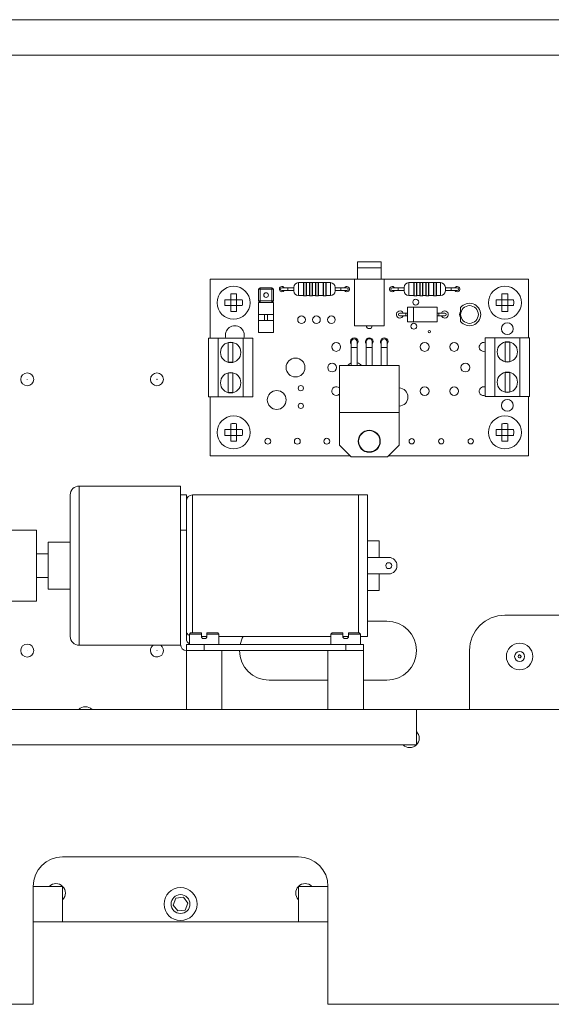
# Model space of a CAD drawing. Header units: millimetres. Extents: x 0 to 210, y 0 to 297.
# Tile 4 of 6: x 99 to 117, y 163 to 197. Entities that reach past the tile are written whole.
import ezdxf

# ---------------------------------------------------------------- set-up
doc = ezdxf.new("R2010")
doc.units = ezdxf.units.MM
doc.linetypes.add('CENTERX2', pattern=[20.32, 12.7, -2.54, 2.54, -2.54])

msp = doc.modelspace()

# ---------------------------------------------------------------- linework, layer by layer
at = {"color": 7, "linetype": 'Continuous', "lineweight": 15}
for p, q in [((85.305, 196.768), (141.305, 196.768)), ((85.305, 195.568), (141.305, 195.568)), ((110.305, 188.551), (110.305, 188.351)), ((110.305, 188.551), (111.105, 188.551)), ((111.105, 188.351), (111.105, 188.551)), ((110.305, 188.351), (111.105, 188.351)), ((110.305, 188.349), (110.305, 187.969)), ((110.305, 188.349), (111.105, 188.349)), ((111.105, 187.969), (111.105, 188.349)), ((110.205, 187.968), (105.305, 187.968)), ((105.305, 187.968), (105.305, 185.965)), ((108.48, 187.848), (108.305, 187.848)), ((108.48, 187.408), (108.48, 187.848)), ((108.57, 187.858), (108.49, 187.858)), ((108.68, 187.848), (108.58, 187.848)), ((108.58, 187.848), (108.58, 187.408)), ((108.68, 187.408), (108.68, 187.848)), ((108.77, 187.858), (108.69, 187.858)), ((108.88, 187.848), (108.78, 187.848)), ((108.78, 187.848), (108.78, 187.408)), ((108.88, 187.408), (108.88, 187.848)), ((108.97, 187.858), (108.89, 187.858)), ((109.145, 187.848), (108.98, 187.848)), ((108.98, 187.848), (108.98, 187.408)), ((109.145, 187.408), (109.145, 187.848)), ((109.235, 187.858), (109.155, 187.858)), ((109.385, 187.848), (109.245, 187.848)), ((109.245, 187.848), (109.245, 187.408)), ((110.205, 187.969), (110.205, 186.389)), ((111.205, 187.969), (110.205, 187.969)), ((111.205, 186.389), (111.205, 187.969)), ((116.105, 187.968), (111.205, 187.968)), ((112.22, 187.848), (112.045, 187.848)), ((112.22, 187.408), (112.22, 187.848)), ((112.31, 187.858), (112.23, 187.858)), ((112.42, 187.848), (112.32, 187.848)), ((112.32, 187.848), (112.32, 187.408)), ((112.42, 187.408), (112.42, 187.848)), ((112.51, 187.858), (112.43, 187.858)), ((112.62, 187.848), (112.52, 187.848)), ((112.52, 187.848), (112.52, 187.408)), ((112.62, 187.408), (112.62, 187.848)), ((112.71, 187.858), (112.63, 187.858)), ((112.885, 187.848), (112.72, 187.848)), ((112.72, 187.848), (112.72, 187.408)), ((112.885, 187.408), (112.885, 187.848)), ((112.975, 187.858), (112.895, 187.858)), ((113.125, 187.848), (112.985, 187.848)), ((112.985, 187.848), (112.985, 187.408)), ((116.105, 185.982), (116.105, 187.968)), ((106.954, 187.628), (107.004, 187.678)), ((107.004, 187.628), (106.954, 187.628)), ((106.954, 187.226), (106.954, 187.628)), ((107.004, 187.628), (107.004, 187.678)), ((107.004, 187.678), (107.406, 187.678)), ((107.406, 187.628), (107.004, 187.628)), ((107.004, 187.628), (107.004, 187.226)), ((107.406, 187.678), (107.406, 187.628)), ((107.406, 187.678), (107.456, 187.628)), ((107.406, 187.226), (107.406, 187.628)), ((107.456, 187.628), (107.406, 187.628)), ((107.456, 187.628), (107.456, 187.226)), ((107.945, 187.678), (107.745, 187.678)), ((107.745, 187.578), (107.945, 187.578)), ((108.145, 187.678), (107.945, 187.678)), ((107.945, 187.578), (108.145, 187.578)), ((108.145, 187.688), (108.145, 187.568)), ((108.305, 187.408), (108.48, 187.408)), ((108.49, 187.398), (108.57, 187.398)), ((108.58, 187.408), (108.68, 187.408)), ((108.69, 187.398), (108.77, 187.398)), ((108.78, 187.408), (108.88, 187.408)), ((108.89, 187.398), (108.97, 187.398)), ((108.98, 187.408), (109.145, 187.408)), ((109.155, 187.398), (109.235, 187.398)), ((109.245, 187.408), (109.385, 187.408)), ((109.545, 187.688), (109.545, 187.568)), ((109.745, 187.678), (109.545, 187.678)), ((109.545, 187.578), (109.745, 187.578)), ((109.945, 187.678), (109.745, 187.678)), ((109.745, 187.578), (109.945, 187.578)), ((111.685, 187.678), (111.485, 187.678)), ((111.485, 187.578), (111.685, 187.578)), ((111.885, 187.678), (111.685, 187.678)), ((111.685, 187.578), (111.885, 187.578)), ((111.885, 187.688), (111.885, 187.568)), ((112.045, 187.408), (112.22, 187.408)), ((112.23, 187.398), (112.31, 187.398)), ((112.32, 187.408), (112.42, 187.408)), ((112.43, 187.398), (112.51, 187.398)), ((112.52, 187.408), (112.62, 187.408)), ((112.63, 187.398), (112.71, 187.398)), ((112.72, 187.408), (112.885, 187.408)), ((112.895, 187.398), (112.975, 187.398)), ((112.985, 187.408), (113.125, 187.408)), ((113.285, 187.688), (113.285, 187.568)), ((113.485, 187.678), (113.285, 187.678)), ((113.285, 187.578), (113.485, 187.578)), ((113.685, 187.678), (113.485, 187.678)), ((113.485, 187.578), (113.685, 187.578)), ((106.005, 187.068), (106.005, 187.268)), ((106.205, 187.268), (106.005, 187.268)), ((106.005, 187.068), (106.005, 186.873)), ((106.205, 187.068), (106.005, 187.068)), ((106.205, 187.268), (106.4, 187.268)), ((106.205, 187.068), (106.205, 187.268)), ((106.205, 187.068), (106.205, 186.873)), ((106.205, 187.068), (106.4, 187.068)), ((107.004, 187.226), (106.954, 187.226)), ((107.004, 187.176), (106.954, 187.226)), ((107.456, 187.17), (106.954, 187.17)), ((106.954, 187.17), (106.954, 186.765)), ((107.004, 187.226), (107.406, 187.226)), ((107.004, 187.176), (107.004, 187.226)), ((107.406, 187.176), (107.004, 187.176)), ((107.406, 187.226), (107.406, 187.176)), ((107.456, 187.226), (107.406, 187.176)), ((107.456, 187.226), (107.406, 187.226)), ((107.456, 187.17), (107.456, 186.765)), ((115.205, 187.068), (115.205, 187.268)), ((115.405, 187.268), (115.205, 187.268)), ((115.205, 187.068), (115.205, 186.873)), ((115.405, 187.068), (115.205, 187.068)), ((115.405, 187.268), (115.6, 187.268)), ((115.405, 187.068), (115.405, 187.268)), ((115.405, 187.068), (115.405, 186.873)), ((115.405, 187.068), (115.6, 187.068)), ((107.456, 186.765), (106.954, 186.765)), ((106.954, 186.765), (106.954, 186.565)), ((107.155, 186.765), (107.155, 186.565)), ((107.255, 186.565), (107.255, 186.765)), ((107.456, 186.765), (107.456, 186.565)), ((111.943, 186.818), (111.743, 186.818)), ((111.743, 186.718), (111.943, 186.718)), ((112.005, 186.818), (111.943, 186.818)), ((111.943, 186.718), (112.005, 186.718)), ((112.22, 187.018), (112.005, 187.018)), ((112.005, 186.519), (112.005, 187.018)), ((113.005, 187.018), (112.19, 187.018)), ((113.005, 186.518), (113.005, 187.018)), ((113.067, 186.818), (113.005, 186.818)), ((113.005, 186.718), (113.067, 186.718)), ((113.267, 186.818), (113.067, 186.818)), ((113.067, 186.718), (113.267, 186.718)), ((113.804, 187.001), (113.804, 186.768)), ((113.804, 186.768), (113.804, 186.534)), ((107.456, 186.565), (106.954, 186.565)), ((106.954, 186.565), (106.954, 186.16)), ((107.456, 186.565), (107.456, 186.16)), ((110.205, 186.389), (111.205, 186.389)), ((112.005, 186.519), (112.22, 186.519)), ((112.19, 186.518), (113.005, 186.518)), ((107.456, 186.16), (106.954, 186.16)), ((105.25, 183.971), (105.25, 185.965)), ((105.25, 185.965), (105.581, 185.965)), ((105.581, 185.965), (105.581, 183.971)), ((106.429, 185.965), (105.581, 185.965)), ((105.919, 185.817), (105.919, 185.149)), ((106.075, 185.821), (105.935, 185.821)), ((106.075, 185.149), (106.075, 185.821)), ((106.429, 183.971), (106.429, 185.965)), ((106.429, 185.965), (106.76, 185.965)), ((106.76, 185.965), (106.76, 183.971)), ((110.095, 185.838), (110.095, 185.648)), ((110.295, 185.648), (110.295, 185.838)), ((110.605, 185.848), (110.605, 185.648)), ((110.805, 185.648), (110.805, 185.848)), ((111.113, 185.838), (111.113, 185.648)), ((111.313, 185.648), (111.313, 185.838)), ((114.633, 183.988), (114.633, 185.982)), ((114.633, 185.982), (114.964, 185.982)), ((114.964, 185.982), (114.964, 183.988)), ((115.812, 185.982), (114.964, 185.982)), ((115.318, 185.834), (115.318, 185.162)), ((115.474, 185.834), (115.318, 185.834)), ((115.474, 185.166), (115.474, 185.834)), ((115.812, 183.988), (115.812, 185.982)), ((115.812, 185.982), (116.143, 185.982)), ((116.143, 185.982), (116.143, 183.988)), ((110.095, 185.648), (110.095, 185.038)), ((110.295, 185.038), (110.295, 185.648)), ((110.605, 185.648), (110.605, 185.038)), ((110.805, 185.038), (110.805, 185.648)), ((111.113, 185.648), (111.113, 185.038)), ((111.313, 185.038), (111.313, 185.648)), ((114.585, 185.518), (114.633, 185.526)), ((105.919, 185.149), (106.075, 185.149)), ((111.72, 185.038), (109.69, 185.038)), ((109.69, 185.038), (109.69, 183.438)), ((111.72, 183.438), (111.72, 185.038)), ((115.318, 185.162), (115.458, 185.162)), ((105.919, 184.787), (105.919, 184.119)), ((106.075, 184.791), (105.935, 184.791)), ((106.075, 184.119), (106.075, 184.791)), ((115.318, 184.804), (115.318, 184.132)), ((115.474, 184.804), (115.318, 184.804)), ((115.474, 184.136), (115.474, 184.804)), ((105.919, 184.119), (106.075, 184.119)), ((115.318, 184.132), (115.458, 184.132)), ((105.581, 183.971), (105.25, 183.971)), ((105.305, 183.971), (105.305, 181.968)), ((105.581, 183.971), (106.429, 183.971)), ((106.76, 183.971), (106.429, 183.971)), ((114.585, 184.018), (114.633, 184.026)), ((114.964, 183.988), (114.633, 183.988)), ((114.964, 183.988), (115.812, 183.988)), ((116.143, 183.988), (115.812, 183.988)), ((116.105, 181.968), (116.105, 183.988)), ((109.69, 183.438), (111.72, 183.438)), ((109.69, 183.438), (109.69, 182.338)), ((111.72, 182.338), (111.72, 183.438)), ((106.005, 182.668), (106.005, 182.868)), ((106.205, 182.868), (106.005, 182.868)), ((106.205, 182.868), (106.4, 182.868)), ((106.205, 182.668), (106.205, 182.868)), ((115.205, 182.668), (115.205, 182.868)), ((115.405, 182.868), (115.205, 182.868)), ((115.405, 182.868), (115.6, 182.868)), ((115.405, 182.668), (115.405, 182.868)), ((106.005, 182.668), (106.005, 182.473)), ((106.205, 182.668), (106.005, 182.668)), ((106.205, 182.668), (106.205, 182.473)), ((106.205, 182.668), (106.4, 182.668)), ((115.205, 182.668), (115.205, 182.473)), ((115.405, 182.668), (115.205, 182.668)), ((115.405, 182.668), (115.405, 182.473)), ((115.405, 182.668), (115.6, 182.668)), ((109.69, 182.338), (110.09, 181.938)), ((111.32, 181.938), (111.72, 182.338)), ((105.305, 181.968), (110.06, 181.968)), ((110.09, 181.938), (111.32, 181.938)), ((111.35, 181.968), (116.105, 181.968)), ((104.305, 180.948), (100.865, 180.948)), ((104.305, 178.248), (104.305, 180.948)), ((100.565, 178.248), (100.565, 180.648)), ((104.505, 180.648), (104.305, 180.648)), ((104.505, 180.648), (104.505, 179.448)), ((110.345, 180.648), (104.705, 180.648)), ((110.645, 180.648), (110.345, 180.648)), ((110.345, 178.248), (110.345, 180.648)), ((110.645, 178.248), (110.645, 180.648)), ((99.419, 179.448), (98.386, 179.448)), ((99.419, 177.048), (99.419, 179.448)), ((104.505, 179.448), (104.305, 179.448)), ((104.505, 179.448), (104.505, 175.768)), ((100.565, 179.048), (99.819, 179.048)), ((99.819, 178.248), (99.819, 179.048)), ((111.045, 179.088), (110.645, 179.088)), ((111.045, 179.088), (111.045, 178.528)), ((99.819, 178.648), (99.419, 178.648)), ((111.365, 178.528), (110.645, 178.528)), ((99.819, 177.448), (99.819, 178.248)), ((100.565, 175.848), (100.565, 178.248)), ((104.305, 177.011), (104.305, 178.248)), ((110.345, 175.968), (110.345, 178.248)), ((110.645, 175.848), (110.645, 178.248)), ((99.419, 177.848), (99.819, 177.848)), ((111.365, 177.968), (110.645, 177.968)), ((111.045, 177.968), (111.045, 177.408)), ((99.819, 177.448), (100.565, 177.448)), ((110.645, 177.408), (111.045, 177.408)), ((98.219, 177.048), (99.419, 177.048)), ((104.305, 177.011), (104.305, 175.568)), ((110.645, 176.368), (111.305, 176.368)), ((125.505, 176.568), (115.305, 176.568)), ((104.645, 175.968), (104.605, 175.928)), ((104.605, 175.928), (104.605, 175.568)), ((104.605, 175.928), (105.012, 175.928)), ((104.645, 175.968), (105.012, 175.968)), ((105.012, 175.928), (105.012, 175.968)), ((105.012, 175.818), (105.012, 175.928)), ((105.012, 175.848), (105.198, 175.848)), ((105.052, 175.778), (105.012, 175.818)), ((105.158, 175.778), (105.052, 175.778)), ((105.198, 175.818), (105.158, 175.778)), ((105.198, 175.968), (105.565, 175.968)), ((105.198, 175.968), (105.198, 175.928)), ((105.198, 175.928), (105.198, 175.818)), ((105.198, 175.928), (105.605, 175.928)), ((105.605, 175.928), (105.565, 175.968)), ((105.605, 175.568), (105.605, 175.928)), ((105.605, 175.848), (109.405, 175.848)), ((109.445, 175.968), (109.405, 175.928)), ((109.405, 175.928), (109.405, 175.568)), ((109.405, 175.928), (109.812, 175.928)), ((109.445, 175.968), (109.812, 175.968)), ((109.812, 175.928), (109.812, 175.968)), ((109.812, 175.818), (109.812, 175.928)), ((109.812, 175.848), (109.998, 175.848)), ((109.852, 175.778), (109.812, 175.818)), ((109.958, 175.778), (109.852, 175.778)), ((109.998, 175.818), (109.958, 175.778)), ((109.998, 175.968), (109.998, 175.928)), ((109.998, 175.968), (110.365, 175.968)), ((109.998, 175.928), (109.998, 175.818)), ((109.998, 175.928), (110.405, 175.928)), ((110.405, 175.928), (110.365, 175.968)), ((110.405, 175.568), (110.405, 175.928)), ((110.405, 175.848), (110.645, 175.848)), ((100.865, 175.548), (104.305, 175.548)), ((104.505, 175.568), (104.505, 175.368)), ((104.505, 175.568), (105.105, 175.568)), ((104.505, 175.368), (104.505, 173.368)), ((105.105, 175.368), (104.505, 175.368)), ((105.105, 175.568), (105.105, 175.368)), ((105.105, 175.568), (109.905, 175.568)), ((105.105, 175.368), (109.905, 175.368)), ((105.705, 173.368), (105.705, 175.368)), ((109.305, 175.368), (109.305, 173.368)), ((109.905, 175.568), (109.905, 175.368)), ((109.905, 175.568), (110.505, 175.568)), ((110.505, 175.368), (109.905, 175.368)), ((110.505, 175.568), (110.505, 175.368)), ((110.505, 173.368), (110.505, 175.368)), ((114.105, 175.368), (114.105, 173.368)), ((115.805, 175.618), (115.805, 175.618)), ((115.805, 174.718), (115.805, 174.718)), ((109.305, 174.368), (107.305, 174.368)), ((111.305, 174.368), (110.505, 174.368)), ((96.305, 173.368), (112.305, 173.368)), ((112.305, 172.621), (112.305, 173.368)), ((112.305, 173.368), (128.305, 173.368)), ((112.305, 173.368), (112.305, 172.168)), ((96.305, 172.168), (112.305, 172.168)), ((96.757, 172.168), (111.852, 172.168)), ((108.305, 168.368), (100.305, 168.368)), ((99.305, 167.368), (100.305, 167.368)), ((99.852, 167.368), (99.305, 167.368)), ((99.305, 167.368), (99.305, 163.368)), ((100.305, 167.368), (100.305, 166.168)), ((108.305, 167.368), (108.305, 166.168)), ((108.305, 167.368), (109.305, 167.368)), ((109.305, 167.368), (108.757, 167.368)), ((109.305, 163.368), (109.305, 167.368)), ((104.402, 167.003), (104.15, 166.97)), ((104.557, 166.801), (104.402, 167.003)), ((100.305, 166.168), (100.305, 166.916)), ((104.15, 166.97), (104.053, 166.735)), ((104.053, 166.735), (104.208, 166.534)), ((104.459, 166.567), (104.557, 166.801)), ((108.305, 166.916), (108.305, 166.168)), ((104.208, 166.534), (104.459, 166.567)), ((99.305, 166.168), (100.305, 166.168)), ((108.305, 166.168), (100.305, 166.168)), ((108.305, 166.168), (109.305, 166.168)), ((99.305, 163.368), (84.745, 163.368)), ((144.305, 163.368), (109.305, 163.368))]:
    msp.add_line(p, q, dxfattribs=at)
at = {"color": 8, "linetype": 'Continuous', "lineweight": 15}
for p, q in [((108.305, 187.848), (108.305, 187.408)), ((108.49, 187.858), (108.49, 187.398)), ((108.57, 187.398), (108.57, 187.858)), ((108.69, 187.858), (108.69, 187.398)), ((108.77, 187.398), (108.77, 187.858)), ((108.89, 187.858), (108.89, 187.398)), ((108.97, 187.398), (108.97, 187.858)), ((109.155, 187.858), (109.155, 187.398)), ((109.235, 187.398), (109.235, 187.858)), ((109.385, 187.848), (109.385, 187.408)), ((112.045, 187.848), (112.045, 187.408)), ((112.23, 187.858), (112.23, 187.398)), ((112.31, 187.398), (112.31, 187.858)), ((112.43, 187.858), (112.43, 187.398)), ((112.51, 187.398), (112.51, 187.858)), ((112.63, 187.858), (112.63, 187.398)), ((112.71, 187.398), (112.71, 187.858)), ((112.895, 187.858), (112.895, 187.398)), ((112.975, 187.398), (112.975, 187.858)), ((113.125, 187.848), (113.125, 187.408)), ((107.945, 187.678), (107.945, 187.578)), ((109.745, 187.678), (109.745, 187.578)), ((111.685, 187.678), (111.685, 187.578)), ((113.485, 187.678), (113.485, 187.578)), ((111.943, 186.718), (111.943, 186.818)), ((112.205, 186.519), (112.205, 187.018)), ((113.067, 186.718), (113.067, 186.818)), ((110.295, 185.648), (110.095, 185.648)), ((110.605, 185.648), (110.805, 185.648)), ((111.113, 185.648), (111.313, 185.648)), ((100.865, 180.948), (100.865, 178.248)), ((104.705, 180.648), (104.705, 178.248)), ((100.865, 178.248), (100.865, 175.548)), ((104.705, 178.248), (104.705, 175.968))]:
    msp.add_line(p, q, dxfattribs=at)
at = {"color": 7, "linetype": 'CENTERX2'}
msp.add_line((115.804, 175.168), (115.804, 175.168), dxfattribs=at)
at = {"color": 7, "linetype": 'Continuous', "lineweight": 15, "flags": 128}
for points in [[(109.585, 184.018), (109.642, 184.03), (109.69, 184.061)], [(106.325, 175.568), (106.395, 175.784), (106.428, 175.848)]]:
    msp.add_lwpolyline(points, dxfattribs=at)
at = {"color": 7, "linetype": 'Continuous', "lineweight": 15}
for centre, radius in [((106.105, 187.168), 0.56), ((115.305, 187.168), 0.56), ((107.205, 187.427), 0.08), ((112.281, 187.189), 0.1), ((114.104, 186.768), 0.3), ((108.407, 186.59), 0.13), ((108.915, 186.59), 0.13), ((109.423, 186.59), 0.13), ((112.216, 186.369), 0.1), ((115.388, 186.285), 0.2), ((112.738, 186.189), 0.04), ((106.005, 185.483), 0.345), ((109.585, 185.668), 0.15), ((112.585, 185.668), 0.15), ((113.585, 185.668), 0.15), ((115.388, 185.5), 0.345), ((108.205, 184.969), 0.32), ((109.445, 184.968), 0.15), ((113.965, 184.968), 0.15), ((99.105, 184.568), 0.22), ((103.505, 184.568), 0.22), ((106.005, 184.453), 0.345), ((115.388, 184.47), 0.345), ((99.105, 184.568), 0.002), ((103.505, 184.568), 0.002), ((107.566, 183.868), 0.32), ((108.385, 184.268), 0.09), ((112.585, 184.168), 0.15), ((113.585, 184.168), 0.15), ((108.385, 183.668), 0.09), ((115.388, 183.685), 0.2), ((106.105, 182.768), 0.56), ((115.305, 182.768), 0.56), ((110.705, 182.468), 0.375), ((110.705, 182.468), 0.36), ((107.265, 182.468), 0.1), ((108.265, 182.468), 0.1), ((109.265, 182.468), 0.1), ((112.145, 182.468), 0.09), ((113.145, 182.468), 0.09), ((114.145, 182.468), 0.09), ((111.365, 178.248), 0.1), ((99.105, 175.368), 0.22), ((99.105, 175.368), 0.002), ((103.505, 175.368), 0.002), ((115.805, 175.168), 0.45), ((115.805, 175.168), 0.17), ((115.805, 175.168), 0.05), ((104.305, 166.768), 0.56), ((104.305, 166.768), 0.32)]:
    msp.add_circle(centre, radius, dxfattribs=at)
for centre, radius, start, end in [((107.745, 187.628), 0.09, 33.749, 270), ((108.305, 187.688), 0.16, 90, 180), ((108.49, 187.848), 0.01, 90, 180), ((108.57, 187.848), 0.01, 0, 90), ((108.69, 187.848), 0.01, 90, 180), ((108.77, 187.848), 0.01, 0, 90), ((108.89, 187.848), 0.01, 90, 180), ((108.97, 187.848), 0.01, 0, 90), ((109.155, 187.848), 0.01, 90, 180), ((109.235, 187.848), 0.01, 0, 90), ((109.385, 187.688), 0.16, 0, 90), ((109.945, 187.628), 0.09, 270, 146.251), ((111.485, 187.628), 0.09, 33.749, 270), ((112.045, 187.688), 0.16, 90, 180), ((112.23, 187.848), 0.01, 90, 180), ((112.31, 187.848), 0.01, 0, 90), ((112.43, 187.848), 0.01, 90, 180), ((112.51, 187.848), 0.01, 0, 90), ((112.63, 187.848), 0.01, 90, 180), ((112.71, 187.848), 0.01, 0, 90), ((112.895, 187.848), 0.01, 90, 180), ((112.975, 187.848), 0.01, 0, 90), ((113.125, 187.688), 0.16, 0, 90), ((113.685, 187.628), 0.09, 270, 146.251), ((107.745, 187.628), 0.05, 90, 270), ((107.745, 187.628), 0.09, 270, 326.251), ((108.305, 187.568), 0.16, 180, 270), ((108.49, 187.408), 0.01, 180, 270), ((108.57, 187.408), 0.01, 270, 0), ((108.69, 187.408), 0.01, 180, 270), ((108.77, 187.408), 0.01, 270, 0), ((108.89, 187.408), 0.01, 180, 270), ((108.97, 187.408), 0.01, 270, 0), ((109.155, 187.408), 0.01, 180, 270), ((109.235, 187.408), 0.01, 270, 0), ((109.385, 187.568), 0.16, 270, 0), ((109.945, 187.628), 0.09, 213.749, 270), ((109.945, 187.628), 0.05, 270, 90), ((111.485, 187.628), 0.05, 90, 270), ((111.485, 187.628), 0.09, 270, 326.251), ((112.045, 187.568), 0.16, 180, 270), ((112.23, 187.408), 0.01, 180, 270), ((112.31, 187.408), 0.01, 270, 0), ((112.43, 187.408), 0.01, 180, 270), ((112.51, 187.408), 0.01, 270, 0), ((112.63, 187.408), 0.01, 180, 270), ((112.71, 187.408), 0.01, 270, 0), ((112.895, 187.408), 0.01, 180, 270), ((112.975, 187.408), 0.01, 270, 0), ((113.125, 187.568), 0.16, 270, 0), ((113.685, 187.628), 0.09, 213.749, 270), ((113.685, 187.628), 0.05, 270, 90), ((114.104, 186.768), 0.38, 217.8636, 142.1364), ((111.743, 186.768), 0.12, 24.6243, 270), ((111.743, 186.768), 0.05, 90, 270), ((111.743, 186.768), 0.12, 270, 335.3757), ((113.267, 186.768), 0.12, 270, 155.3757), ((113.267, 186.768), 0.12, 204.6243, 270), ((113.267, 186.768), 0.05, 270, 90), ((113.85, 186.768), 0.09, 120.7379, 239.2621), ((113.85, 186.768), 0.05, 156.9261, 203.0739), ((106.145, 186.068), 0.32, 341.1979, 198.8021), ((110.705, 186.389), 0.1, 180, 270), ((110.705, 186.389), 0.1, 270, 0), ((110.197, 185.848), 0.13, 318.9247, 218.3149), ((110.195, 185.838), 0.1, 0, 180), ((110.705, 185.848), 0.13, 320.2849, 219.7151), ((110.705, 185.848), 0.1, 0, 180), ((111.213, 185.848), 0.13, 320.2849, 219.7151), ((111.213, 185.838), 0.1, 0, 180), ((114.585, 185.668), 0.15, 71.279, 270), ((110.205, 184.834), 0.31, 110.7986, 138.853), ((110.205, 184.834), 0.31, 41.147, 73.1374), ((109.585, 184.168), 0.15, 45.4981, 270), ((111.705, 183.968), 0.31, 272.7594, 87.2406), ((114.585, 184.168), 0.15, 71.279, 270), ((100.865, 180.648), 0.3, 90, 180), ((104.705, 180.448), 0.2, 90, 180), ((111.365, 178.248), 0.28, 270, 90), ((111.305, 175.368), 1, 270, 90), ((115.305, 175.368), 1.2, 90, 179.9717), ((104.705, 176.048), 0.2, 180, 240), ((100.865, 175.848), 0.3, 180, 270), ((104.705, 175.768), 0.2, 180, 240), ((103.505, 175.368), 0.22, 125.0968, 180), ((103.505, 175.368), 0.22, 180, 54.9032), ((104.505, 175.568), 0.2, 180, 270), ((107.305, 175.368), 1, 180, 270), ((115.804, 175.168), 0.05, 0.0283, 90), ((115.804, 175.168), 0.05, 0.0283, 90), ((115.804, 175.168), 0.05, 270, 0.0283), ((115.804, 175.168), 0.05, 270, 0.0283), ((115.805, 175.168), 0.05, 270, 90), ((101.079, 173.142), 0.32, 45, 135), ((112.079, 172.395), 0.32, 225, 45), ((100.305, 167.368), 1, 90, 180), ((108.305, 167.368), 1, 0, 90), ((100.079, 167.142), 0.32, 315, 135), ((108.531, 167.142), 0.32, 45, 225)]:
    msp.add_arc(centre, radius, start, end, dxfattribs=at)
for points, knots in [([(106.205, 187.464), (106.157, 187.465), (106.09, 187.467), (106.024, 187.464), (106.005, 187.464)], [0, 0, 0, 0, 0.720111, 1, 1, 1, 1]), ([(106.005, 187.464), (106.005, 187.418), (106.005, 187.353), (106.005, 187.288), (106.005, 187.268)], [0, 0, 0, 0, 0.703786, 1, 1, 1, 1]), ([(106.205, 187.464), (106.205, 187.418), (106.205, 187.353), (106.205, 187.288), (106.205, 187.268)], [0, 0, 0, 0, 0.703786, 1, 1, 1, 1]), ([(115.405, 187.464), (115.357, 187.465), (115.29, 187.467), (115.224, 187.464), (115.205, 187.464)], [0, 0, 0, 0, 0.720111, 1, 1, 1, 1]), ([(115.205, 187.464), (115.205, 187.418), (115.205, 187.353), (115.205, 187.288), (115.205, 187.268)], [0, 0, 0, 0, 0.703786, 1, 1, 1, 1]), ([(115.405, 187.464), (115.405, 187.418), (115.405, 187.353), (115.405, 187.288), (115.405, 187.268)], [0, 0, 0, 0, 0.703786, 1, 1, 1, 1]), ([(105.81, 187.268), (105.808, 187.22), (105.806, 187.154), (105.809, 187.087), (105.81, 187.068)], [0, 0, 0, 0, 0.720111, 1, 1, 1, 1]), ([(105.81, 187.268), (105.855, 187.268), (105.92, 187.268), (105.985, 187.268), (106.005, 187.268)], [0, 0, 0, 0, 0.703786, 1, 1, 1, 1]), ([(105.81, 187.068), (105.855, 187.068), (105.92, 187.068), (105.985, 187.068), (106.005, 187.068)], [0, 0, 0, 0, 0.703786, 1, 1, 1, 1]), ([(106.4, 187.068), (106.402, 187.116), (106.404, 187.183), (106.401, 187.25), (106.4, 187.268)], [0, 0, 0, 0, 0.720111, 1, 1, 1, 1]), ([(115.01, 187.268), (115.008, 187.22), (115.006, 187.154), (115.009, 187.087), (115.01, 187.068)], [0, 0, 0, 0, 0.720111, 1, 1, 1, 1]), ([(115.01, 187.268), (115.055, 187.268), (115.12, 187.268), (115.185, 187.268), (115.205, 187.268)], [0, 0, 0, 0, 0.703786, 1, 1, 1, 1]), ([(115.01, 187.068), (115.055, 187.068), (115.12, 187.068), (115.185, 187.068), (115.205, 187.068)], [0, 0, 0, 0, 0.703786, 1, 1, 1, 1]), ([(115.6, 187.068), (115.602, 187.116), (115.604, 187.183), (115.601, 187.25), (115.6, 187.268)], [0, 0, 0, 0, 0.720111, 1, 1, 1, 1]), ([(106.005, 186.873), (106.053, 186.872), (106.12, 186.87), (106.186, 186.872), (106.205, 186.873)], [0, 0, 0, 0, 0.720111, 1, 1, 1, 1]), ([(115.205, 186.873), (115.253, 186.872), (115.32, 186.87), (115.386, 186.872), (115.405, 186.873)], [0, 0, 0, 0, 0.720111, 1, 1, 1, 1]), ([(106.205, 183.064), (106.157, 183.065), (106.09, 183.067), (106.024, 183.064), (106.005, 183.064)], [0, 0, 0, 0, 0.720111, 1, 1, 1, 1]), ([(106.005, 183.064), (106.005, 183.018), (106.005, 182.953), (106.005, 182.888), (106.005, 182.868)], [0, 0, 0, 0, 0.703786, 1, 1, 1, 1]), ([(106.205, 183.064), (106.205, 183.018), (106.205, 182.953), (106.205, 182.888), (106.205, 182.868)], [0, 0, 0, 0, 0.703786, 1, 1, 1, 1]), ([(115.405, 183.064), (115.357, 183.065), (115.29, 183.067), (115.224, 183.064), (115.205, 183.064)], [0, 0, 0, 0, 0.720111, 1, 1, 1, 1]), ([(115.205, 183.064), (115.205, 183.018), (115.205, 182.953), (115.205, 182.888), (115.205, 182.868)], [0, 0, 0, 0, 0.703786, 1, 1, 1, 1]), ([(115.405, 183.064), (115.405, 183.018), (115.405, 182.953), (115.405, 182.888), (115.405, 182.868)], [0, 0, 0, 0, 0.703786, 1, 1, 1, 1]), ([(105.81, 182.868), (105.808, 182.82), (105.806, 182.754), (105.809, 182.687), (105.81, 182.668)], [0, 0, 0, 0, 0.720111, 1, 1, 1, 1]), ([(105.81, 182.868), (105.855, 182.868), (105.92, 182.868), (105.985, 182.868), (106.005, 182.868)], [0, 0, 0, 0, 0.703786, 1, 1, 1, 1]), ([(106.4, 182.668), (106.402, 182.716), (106.404, 182.783), (106.401, 182.85), (106.4, 182.868)], [0, 0, 0, 0, 0.720111, 1, 1, 1, 1]), ([(115.01, 182.868), (115.008, 182.82), (115.006, 182.754), (115.009, 182.687), (115.01, 182.668)], [0, 0, 0, 0, 0.720111, 1, 1, 1, 1]), ([(115.01, 182.868), (115.055, 182.868), (115.12, 182.868), (115.185, 182.868), (115.205, 182.868)], [0, 0, 0, 0, 0.703786, 1, 1, 1, 1]), ([(115.6, 182.668), (115.602, 182.716), (115.604, 182.783), (115.601, 182.85), (115.6, 182.868)], [0, 0, 0, 0, 0.720111, 1, 1, 1, 1]), ([(105.81, 182.668), (105.855, 182.668), (105.92, 182.668), (105.985, 182.668), (106.005, 182.668)], [0, 0, 0, 0, 0.703786, 1, 1, 1, 1]), ([(106.005, 182.473), (106.053, 182.472), (106.12, 182.47), (106.186, 182.472), (106.205, 182.473)], [0, 0, 0, 0, 0.720111, 1, 1, 1, 1]), ([(115.01, 182.668), (115.055, 182.668), (115.12, 182.668), (115.185, 182.668), (115.205, 182.668)], [0, 0, 0, 0, 0.703786, 1, 1, 1, 1]), ([(115.205, 182.473), (115.253, 182.472), (115.32, 182.47), (115.386, 182.472), (115.405, 182.473)], [0, 0, 0, 0, 0.720111, 1, 1, 1, 1]), ([(115.78, 175.216), (115.785, 175.217), (115.796, 175.22), (115.814, 175.218), (115.824, 175.211), (115.829, 175.208)], [0, 0, 0, 0, 0.30467, 0.653477, 1, 1, 1, 1])]:
    msp.add_open_spline(points, degree=3, knots=knots, dxfattribs=at)

doc.saveas('drawing.dxf')
